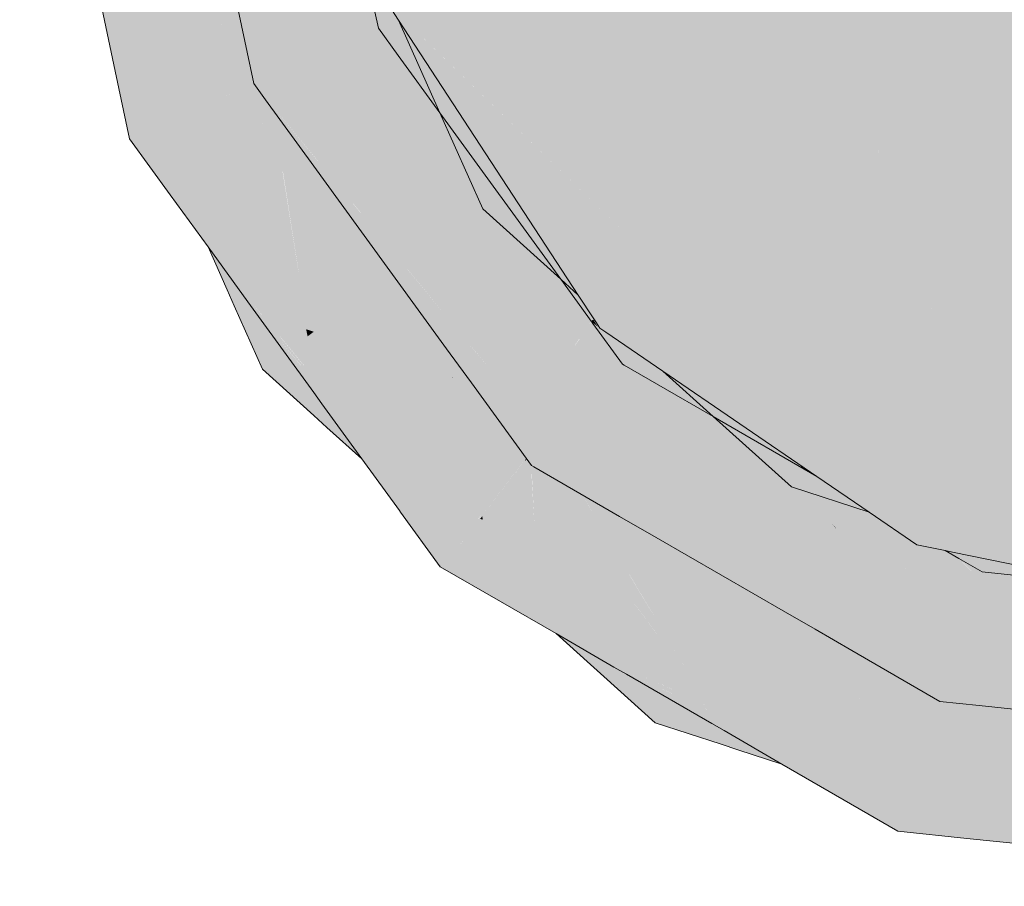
# Model space of a CAD drawing. Header units: millimetres. Extents: x 321 to 585, y -277 to 9.
# Tile 193 of 256: x 477.9783 to 478.0651, y -241.959 to -241.8827. Entities that reach past the tile are written whole.
import ezdxf

# ---------------------------------------------------------------- set-up
doc = ezdxf.new("R2010")
doc.units = ezdxf.units.MM
doc.header["$MEASUREMENT"] = 0
doc.layers.add('TQ-Aparelho sanitário', color=9, linetype='Continuous', lineweight=18)

msp = doc.modelspace()

# ---------------------------------------------------------------- hatches: boundary and pattern name
at = {"layer": 'TQ-Aparelho sanitário', "linetype": 'Continuous'}
for points in [[(477.996693, -241.874137), (477.998079, -241.879373), (477.99844, -241.880739), (477.99809, -241.879312), (477.99844, -241.880739), (477.998273, -241.878374), (477.997654, -241.86962), (477.996753, -241.873853), (477.997654, -241.86962), (477.998273, -241.878374), (477.999221, -241.8735), (477.999479, -241.872175), (477.999221, -241.8735), (477.998273, -241.878374), (478.004265, -241.885984), (478.006588, -241.878838), (478.007448, -241.876193), (478.003844, -241.870678), (478.001056, -241.866412), (478.000705, -241.865876), (478.000621, -241.866309), (478.00036, -241.86765), (478.001148, -241.871353), (477.999958, -241.869715), (477.999903, -241.869998), (477.999958, -241.869715), (477.998011, -241.867939), (477.999958, -241.869715), (478.001148, -241.871353), (478.00036, -241.86765), (478.000278, -241.868072), (478.00036, -241.86765), (478.000621, -241.866309), (478.000705, -241.865876), (477.999632, -241.864233), (477.999004, -241.863273), (477.99816, -241.867241), (477.999004, -241.863273), (477.999632, -241.864233), (478.000705, -241.865876), (478.001056, -241.866412), (478.000739, -241.865701), (478.001056, -241.866412), (478.003844, -241.870678), (478.000834, -241.865215), (477.999216, -241.862279), (477.998861, -241.863053), (477.999216, -241.862279), (478.000834, -241.865215), (478.003844, -241.870678), (478.007448, -241.876193), (478.008023, -241.874426), (478.001389, -241.862361), (477.999914, -241.858995), (478.001264, -241.863006), (477.999914, -241.858995), (478.001389, -241.862361), (478.001469, -241.861952), (478.001389, -241.862361), (478.008023, -241.874426), (478.001773, -241.860391), (478.000314, -241.857116), (477.996101, -241.847655), (477.996987, -241.860186), (477.997413, -241.866212), (477.996987, -241.860186), (477.99249, -241.853306), (477.996987, -241.860186), (477.996101, -241.847655), (478.001773, -241.860391), (478.004251, -241.865956), (478.003002, -241.854074), (478.004251, -241.865956), (478.004251, -241.856697), (478.003332, -241.852378), (478.002327, -241.847655), (478.002722, -241.839797), (478.001658, -241.834333), (478.002722, -241.839797), (478.003453, -241.825231), (478.001362, -241.82843), (478.000705, -241.829435), (478.001362, -241.82843), (478.003453, -241.825231), (478.002327, -241.847655), (478.004251, -241.847655), (478.00378, -241.82473), (478.004082, -241.839409), (478.004251, -241.838613), (478.008017, -241.820912), (478.00658, -241.820445), (478.004251, -241.82401), (478.003822, -241.824666), (478.004251, -241.82401), (478.00658, -241.820445), (478.00937, -241.821352), (478.010804, -241.813983), (478.010925, -241.813359), (478.011113, -241.812393), (478.004251, -241.819689), (478.011113, -241.812393), (478.009934, -241.811868), (478.013292, -241.807248), (478.004251, -241.809338), (478.003693, -241.820457), (478.004251, -241.809338), (478.001138, -241.823972), (478.004251, -241.809338), (478.010802, -241.807824), (478.013292, -241.807248), (478.015369, -241.80439), (478.017296, -241.793743), (478.016575, -241.794236), (478.017296, -241.793743), (478.015369, -241.80439), (478.021341, -241.790979), (478.017688, -241.793475), (478.021341, -241.790979), (478.018478, -241.789755), (478.01389, -241.79607), (478.013059, -241.797214), (478.01389, -241.79607), (478.013203, -241.79654), (478.01389, -241.79607), (478.018478, -241.789755), (478.01411, -241.792278), (478.010632, -241.798297), (478.01411, -241.792278), (478.018478, -241.789755), (478.021341, -241.790979), (478.019134, -241.795936), (478.026017, -241.789737), (478.028836, -241.785859), (478.028199, -241.786294), (478.028836, -241.785859), (478.029612, -241.784791), (478.023067, -241.787105), (478.031454, -241.782261), (478.036388, -241.779412), (478.027286, -241.777631), (478.033878, -241.778921), (478.036388, -241.779412), (478.039442, -241.777648), (478.045478, -241.76877), (478.044571, -241.768955), (478.045478, -241.76877), (478.039442, -241.777648), (478.050415, -241.767766), (478.045963, -241.768672), (478.050415, -241.767766), (478.048246, -241.76553), (478.041087, -241.769664), (478.040258, -241.770142), (478.041087, -241.769664), (478.040522, -241.769778), (478.041087, -241.769664), (478.048246, -241.76553), (478.043226, -241.766058), (478.03716, -241.770462), (478.043226, -241.766058), (478.048246, -241.76553), (478.050415, -241.767766), (478.046331, -241.771444), (478.053202, -241.769212), (478.055671, -241.767525), (478.057395, -241.766347), (478.059497, -241.765919), (478.058298, -241.76573), (478.059497, -241.765919), (478.05989, -241.765839), (478.060429, -241.765528), (478.058785, -241.765397), (478.06114, -241.765585), (478.063505, -241.765104), (478.059293, -241.76505), (478.053514, -241.764976), (478.059293, -241.76505), (478.060473, -241.764244), (478.059293, -241.76505), (478.063505, -241.765104), (478.063134, -241.763964), (478.062725, -241.762705), (478.06121, -241.758045), (478.059427, -241.752558), (478.044672, -241.764068), (478.041949, -241.766192), (478.036235, -241.77065), (478.041949, -241.766192), (478.044672, -241.764068), (478.045689, -241.762668), (478.044672, -241.764068), (478.053447, -241.757223), (478.059427, -241.752558), (478.051668, -241.757036), (478.046786, -241.76116), (478.040668, -241.766327), (478.035334, -241.770834), (478.040668, -241.766327), (478.046786, -241.76116), (478.051668, -241.757036), (478.048421, -241.75891), (478.034433, -241.766983), (478.031298, -241.771654), (478.029813, -241.771956), (478.031298, -241.771654), (478.034433, -241.766983), (478.031196, -241.768851), (478.023641, -241.773212), (478.023421, -241.773339), (478.014377, -241.79102), (478.023421, -241.773339), (478.01497, -241.788233), (478.011976, -241.79351), (478.009144, -241.799313), (478.004251, -241.802656), (478.009144, -241.799313), (478.011976, -241.79351), (478.01497, -241.788233), (478.023421, -241.773339), (478.015735, -241.784638), (478.008229, -241.795674), (478.004251, -241.801522), (478.001047, -241.804845), (478.004251, -241.801522), (478.008229, -241.795674), (478.015735, -241.784638), (478.015852, -241.784087), (478.015862, -241.784039), (478.008077, -241.795762), (478.015862, -241.784039), (478.015852, -241.784087), (478.015735, -241.784638), (478.018575, -241.780463), (478.023421, -241.773339), (478.018145, -241.780602), (478.015951, -241.783623), (478.006453, -241.7967), (478.004251, -241.799731), (478.000034, -241.805537), (477.998978, -241.806991), (477.999958, -241.825596), (478.000357, -241.827645), (477.999958, -241.825596), (477.999625, -241.831088), (477.999958, -241.825596), (477.998978, -241.806991), (477.999106, -241.82122), (477.998978, -241.806991), (477.998274, -241.81694), (477.999156, -241.826699), (477.99816, -241.82807), (477.999202, -241.831735), (477.999213, -241.833021), (477.999004, -241.832038), (477.998862, -241.832255), (477.999004, -241.832038), (477.999213, -241.833021), (477.999202, -241.831735), (477.99816, -241.82807), (477.997414, -241.829097), (477.996987, -241.835124), (477.997414, -241.829097), (477.99816, -241.82807), (477.999156, -241.826699), (477.998274, -241.81694), (477.997654, -241.825693), (477.998274, -241.81694), (477.998441, -241.814571), (477.997906, -241.815053), (477.998441, -241.814571), (477.998978, -241.806991), (477.997599, -241.813475), (477.997112, -241.815768), (477.996909, -241.822188), (477.996656, -241.830139), (477.996473, -241.83591), (477.996656, -241.830139), (477.996909, -241.822188), (477.997112, -241.815768), (477.996328, -241.819458), (477.996237, -241.830716), (477.996192, -241.836341), (477.996237, -241.830716), (477.996328, -241.819458), (477.992984, -241.835193), (477.994079, -241.839573), (477.993141, -241.841009), (477.994079, -241.839573), (477.992984, -241.835193), (477.992198, -241.838891), (477.991076, -241.844168), (477.990335, -241.847655), (477.991257, -241.851419), (477.993594, -241.860957), (477.991257, -241.851419), (477.990335, -241.847655), (477.991075, -241.851141), (477.992982, -241.860115), (477.996326, -241.875859), (477.997108, -241.879539), (477.997598, -241.881844), (477.997906, -241.880258), (477.997598, -241.881844), (477.998978, -241.888339), (478.004265, -241.885984), (477.998273, -241.878374), (477.99844, -241.880739), (477.998079, -241.879373), (477.998007, -241.879739), (477.998079, -241.879373)], [(478.090335, -241.935663), (478.092577, -241.935175), (478.091977, -241.935175), (478.091093, -241.935175), (478.090335, -241.935175), (478.090334, -241.934207), (478.093037, -241.933923), (478.08681, -241.928964), (478.090335, -241.931771), (478.090335, -241.928964), (478.090335, -241.931771), (478.093037, -241.933923), (478.097913, -241.93341), (478.100735, -241.928964), (478.090335, -241.917224), (478.100735, -241.928964), (478.097913, -241.93341), (478.112864, -241.928964), (478.109563, -241.909882), (478.090335, -241.890085), (478.090335, -241.909882), (478.090335, -241.890085), (478.083831, -241.909882), (478.090335, -241.890085), (478.115452, -241.881327), (478.090335, -241.863181), (478.090335, -241.881327), (478.090335, -241.863181), (478.090335, -241.856682), (478.08578, -241.852212), (478.081136, -241.847655), (478.081321, -241.856669), (478.081136, -241.847655), (478.046331, -241.847655), (478.068911, -241.869074), (478.081829, -241.881327), (478.068906, -241.869069), (478.056655, -241.881327), (478.05348, -241.884504), (478.056655, -241.881327), (478.068906, -241.869069), (478.046331, -241.847655), (478.081136, -241.847655), (478.090335, -241.842232), (478.090335, -241.822007), (478.115947, -241.822033), (478.115452, -241.813983), (478.090335, -241.81599), (478.115452, -241.813983), (478.090335, -241.813983), (478.081829, -241.813983), (478.049681, -241.813983), (478.081829, -241.813983), (478.090335, -241.813983), (478.115452, -241.813983), (478.090335, -241.791302), (478.109563, -241.785429), (478.131966, -241.785429), (478.112864, -241.766347), (478.093037, -241.761388), (478.100735, -241.766347), (478.090335, -241.769303), (478.090335, -241.785429), (478.090335, -241.769303), (478.083831, -241.785429), (478.059222, -241.785429), (478.083831, -241.785429), (478.090335, -241.769303), (478.100735, -241.766347), (478.093037, -241.761388), (478.090335, -241.761374), (478.090335, -241.761562), (478.090335, -241.766347), (478.090335, -241.761562), (478.08681, -241.766347), (478.090335, -241.761562), (478.090335, -241.761374), (478.090335, -241.761187), (478.08987, -241.761152), (478.089524, -241.761189), (478.087369, -241.761415), (478.089524, -241.761189), (478.08987, -241.761152), (478.093037, -241.761388), (478.090334, -241.761103), (478.092278, -241.760899), (478.089609, -241.761027), (478.087439, -241.760799), (478.085358, -241.761627), (478.073489, -241.766347), (478.085358, -241.761627), (478.083638, -241.761808), (478.085358, -241.761627), (478.087439, -241.760799), (478.089609, -241.761027), (478.090335, -241.759647), (478.086187, -241.760667), (478.079988, -241.762192), (478.086187, -241.760667), (478.090335, -241.759647), (478.085616, -241.760607), (478.086075, -241.760655), (478.079784, -241.762213), (478.063089, -241.766347), (478.079784, -241.762213), (478.086075, -241.760655), (478.079257, -241.762268), (478.086075, -241.760655), (478.085616, -241.760607), (478.078428, -241.762356), (478.06202, -241.766347), (478.078428, -241.762356), (478.085616, -241.760607), (478.07551, -241.762663), (478.069759, -241.763832), (478.05989, -241.765839), (478.059012, -241.766347), (478.05989, -241.765839), (478.057395, -241.766347), (478.055597, -241.768318), (478.057395, -241.766347), (478.053568, -241.769093), (478.055142, -241.768582), (478.055448, -241.768482), (478.055142, -241.768582), (478.053568, -241.769093), (478.052933, -241.769857), (478.039993, -241.785429), (478.052933, -241.769857), (478.053568, -241.769093), (478.050731, -241.771129), (478.053568, -241.769093), (478.057395, -241.766347), (478.053202, -241.769212), (478.048567, -241.772379), (478.049856, -241.771634), (478.048567, -241.772379), (478.030802, -241.785429), (478.048567, -241.772379), (478.035003, -241.781645), (478.029466, -241.785429), (478.029221, -241.786853), (478.029466, -241.785429), (478.027626, -241.788289), (478.024554, -241.813983), (478.027626, -241.788289), (478.029466, -241.785429), (478.027554, -241.788354), (478.011097, -241.813983), (478.027554, -241.788354), (478.011723, -241.812577), (478.010804, -241.813983), (478.010908, -241.814406), (478.010804, -241.813983), (478.010576, -241.815151), (478.019134, -241.847655), (478.049681, -241.881327), (478.051428, -241.886557), (478.059222, -241.909882), (478.051429, -241.886561), (478.042161, -241.895829), (478.051429, -241.886561), (478.049681, -241.881327), (478.019134, -241.847655), (478.010576, -241.815151), (478.004251, -241.847655), (478.010576, -241.880159), (478.011097, -241.881327), (478.024554, -241.881327), (478.036199, -241.901791), (478.024554, -241.881327), (478.012249, -241.881327), (478.035822, -241.902168), (478.040804, -241.909882), (478.035822, -241.902168), (478.012249, -241.881327), (478.034456, -241.903534), (478.039039, -241.908117), (478.034456, -241.903534), (478.012249, -241.881327), (478.011097, -241.881327), (478.010576, -241.880159), (478.010804, -241.881327), (478.011317, -241.881823), (478.034136, -241.903854), (478.011323, -241.881835), (478.010804, -241.881327), (478.011723, -241.882734), (478.027921, -241.907287), (478.011706, -241.882695), (478.027921, -241.907287), (478.029385, -241.908605), (478.033985, -241.904005), (478.029385, -241.908605), (478.027921, -241.907287), (478.029026, -241.908964), (478.02986, -241.909033), (478.029026, -241.908964), (478.02792, -241.907286), (478.011723, -241.882734), (478.027554, -241.906957), (478.028929, -241.909061), (478.029153, -241.909403), (478.029632, -241.909882), (478.029153, -241.909403), (478.029466, -241.909882), (478.029688, -241.909938), (478.030802, -241.909882), (478.029688, -241.909938), (478.030858, -241.909932), (478.039993, -241.909882), (478.041877, -241.910955), (478.039993, -241.909882), (478.030858, -241.909932), (478.029688, -241.909938), (478.031326, -241.910354), (478.029688, -241.909938), (478.029466, -241.909882), (478.02985, -241.9101), (478.031492, -241.910503), (478.044658, -241.913736), (478.073489, -241.928964), (478.089524, -241.934122), (478.073489, -241.928964), (478.044658, -241.913736), (478.031492, -241.910503), (478.02985, -241.9101), (478.03308, -241.911933), (478.02985, -241.9101), (478.029466, -241.909882), (478.02999, -241.91024), (478.035003, -241.913665), (478.034115, -241.912865), (478.033239, -241.912076), (478.034115, -241.912865), (478.035003, -241.913665), (478.048567, -241.922932), (478.053202, -241.926099), (478.055142, -241.926729), (478.053202, -241.926099), (478.057395, -241.928964), (478.056898, -241.927743), (478.05669, -241.927232), (478.055683, -241.924761), (478.05669, -241.927232), (478.058859, -241.927937), (478.05669, -241.927232), (478.056898, -241.927743), (478.057395, -241.928964), (478.059012, -241.928964), (478.059886, -241.928964), (478.06202, -241.928964), (478.059886, -241.928964), (478.059012, -241.928964), (478.057395, -241.928964), (478.05989, -241.929471), (478.060522, -241.9296), (478.062483, -241.929114), (478.063089, -241.928964), (478.062483, -241.929114), (478.060522, -241.9296), (478.069759, -241.931478), (478.069265, -241.931318), (478.069759, -241.931478), (478.076637, -241.932766), (478.079988, -241.933119), (478.082475, -241.93338), (478.085358, -241.933684), (478.088931, -241.934059), (478.085358, -241.933684), (478.082475, -241.93338), (478.079988, -241.933119), (478.076637, -241.932766), (478.069759, -241.931478), (478.076215, -241.932722), (478.086187, -241.934643), (478.087439, -241.934512), (478.086187, -241.934643), (478.076215, -241.932722), (478.069759, -241.931478), (478.07551, -241.932648), (478.085616, -241.934703), (478.090335, -241.935663), (478.089609, -241.934283), (478.090078, -241.935175)], [(478.046225, -241.935525), (478.044805, -241.934314), (478.044359, -241.934057), (478.047252, -241.93874), (478.049056, -241.941661), (478.047359, -241.938728), (478.049056, -241.941661), (478.04956, -241.940628), (478.048257, -241.938634), (478.047908, -241.938101), (478.048257, -241.938634), (478.04956, -241.940628), (478.048338, -241.938625), (478.04956, -241.940628), (478.049056, -241.941661), (478.047252, -241.93874), (478.044359, -241.934057), (478.047156, -241.93875), (478.044359, -241.934057), (478.035732, -241.929077), (478.034433, -241.928328), (478.031196, -241.926459), (478.03191, -241.928062), (478.031196, -241.926459), (478.027877, -241.924543), (478.029841, -241.927845), (478.030026, -241.927864), (478.029841, -241.927845), (478.036969, -241.939821), (478.035781, -241.936753), (478.037139, -241.939803), (478.037716, -241.939743), (478.038219, -241.940519), (478.038042, -241.939708), (478.044031, -241.939078), (478.045825, -241.93889), (478.047019, -241.938764), (478.045825, -241.93889), (478.044031, -241.939078), (478.038042, -241.939708), (478.045898, -241.941328), (478.048629, -241.941616), (478.054593, -241.951232), (478.048879, -241.941642), (478.054593, -241.951232), (478.050322, -241.941794), (478.054593, -241.951232), (478.048629, -241.941616), (478.045898, -241.941328), (478.038042, -241.939708), (478.038219, -241.940519), (478.037716, -241.939743), (478.037139, -241.939803), (478.035781, -241.936753), (478.036969, -241.939821), (478.037421, -241.940435), (478.036969, -241.939821), (478.029814, -241.927842), (478.027877, -241.924543), (478.027043, -241.926955), (478.027536, -241.927602), (478.036858, -241.939833), (478.037198, -241.940412), (478.038075, -241.941904), (478.037198, -241.940412), (478.036768, -241.939842), (478.027511, -241.927599), (478.027043, -241.926955), (478.02348, -241.922066), (478.026844, -241.927529), (478.036434, -241.939878), (478.026844, -241.927529), (478.02348, -241.922066), (478.023425, -241.921977), (478.023429, -241.922056), (478.023689, -241.927197), (478.023402, -241.92205), (478.021842, -241.927003), (478.020272, -241.931994), (478.023425, -241.921977), (478.023011, -241.921408), (478.01915, -241.926724), (478.018891, -241.926693), (478.017032, -241.929078), (478.018731, -241.926676), (478.019053, -241.926269), (478.018857, -241.926689), (478.019081, -241.926396), (478.022755, -241.921587), (478.022956, -241.921333), (478.020962, -241.918589), (478.020337, -241.920192), (478.020962, -241.918589), (478.020305, -241.917685), (478.019469, -241.919691), (478.01867, -241.924469), (478.019469, -241.919691), (478.020305, -241.917685), (478.018141, -241.914707), (478.016485, -241.914197), (478.01651, -241.914316), (478.016485, -241.914197), (478.016437, -241.914153), (478.014542, -241.913538), (478.016437, -241.914153), (478.016478, -241.914167), (478.015953, -241.911696), (478.014344, -241.909482), (478.011183, -241.901343), (478.009062, -241.900118), (478.008964, -241.900061), (478.006436, -241.898601), (478.009911, -241.903383), (478.012366, -241.912831), (478.013369, -241.913156), (478.012366, -241.912831), (478.014709, -241.916944), (478.017085, -241.917015), (478.018727, -241.919263), (478.017085, -241.917015), (478.014709, -241.916944), (478.0174, -241.918496), (478.017767, -241.920223), (478.0174, -241.918496), (478.014709, -241.916944), (478.012366, -241.912831), (478.009911, -241.903383), (478.006436, -241.898601), (478.004599, -241.896073), (478.005527, -241.898076), (478.004599, -241.896073), (478.005439, -241.898026), (478.004599, -241.896073), (478.004563, -241.89752), (478.005329, -241.897962), (478.011722, -241.912621), (478.005329, -241.897962), (478.004563, -241.89752), (478.010894, -241.912352), (478.013211, -241.916079), (478.010894, -241.912352), (478.004563, -241.89752), (478.004599, -241.896073), (478.004251, -241.895595), (478.004251, -241.897339), (478.004251, -241.901557), (478.004509, -241.897488), (478.004251, -241.910194), (478.004509, -241.897488), (478.004251, -241.901557), (478.004251, -241.897339), (478.004251, -241.895595), (478.004187, -241.897303), (478.004251, -241.895595), (478.00068, -241.890681), (478.001473, -241.895735), (478.003714, -241.910019), (478.004251, -241.910366), (478.003714, -241.910019), (478.001444, -241.895718), (478.00068, -241.890681), (477.999707, -241.891775), (478.000426, -241.89513), (478.003607, -241.909984), (478.003684, -241.910494), (478.003848, -241.910675), (478.004251, -241.910827), (478.003848, -241.910675), (478.004251, -241.910907), (478.012083, -241.915428), (478.004251, -241.910907), (478.003848, -241.910675), (478.004251, -241.911119), (478.003848, -241.910675), (478.003684, -241.910494), (478.002938, -241.909767), (477.994329, -241.90138), (478.002829, -241.909732), (477.994329, -241.90138), (477.99963, -241.908241), (478.002094, -241.909493), (478.003705, -241.910592), (478.002094, -241.909493), (477.99963, -241.908241), (478.001421, -241.909274), (478.002456, -241.909872), (478.001421, -241.909274), (478.000738, -241.909052), (478.003864, -241.911343), (478.004251, -241.911191), (478.003864, -241.911343), (478.004251, -241.911747), (478.015006, -241.922985), (478.0179, -241.920848), (478.018445, -241.923411), (478.0179, -241.920848), (478.015006, -241.922985), (478.016094, -241.926399), (478.017213, -241.926516), (478.016094, -241.926399), (478.015006, -241.922985), (478.004251, -241.911747), (478.003864, -241.911343), (478.004251, -241.913163), (478.003864, -241.911343), (478.000738, -241.909052), (478.001421, -241.909274), (477.99963, -241.908241), (478.000096, -241.908844), (477.99963, -241.908241), (477.994329, -241.90138), (478.002938, -241.909767), (478.003684, -241.910494), (478.003062, -241.909807), (478.003684, -241.910494), (478.003573, -241.909974), (478.000419, -241.895127), (477.999707, -241.891775), (477.999155, -241.889173), (477.998974, -241.888322), (477.998855, -241.888968), (477.99798, -241.893718), (477.998855, -241.888968), (477.998974, -241.888322), (477.99869, -241.888855), (477.998974, -241.888322), (477.99833, -241.888609), (477.99654, -241.892886), (477.99833, -241.888609), (477.993136, -241.890921), (477.996087, -241.889607), (477.998974, -241.888322), (477.997575, -241.881962), (477.997025, -241.879464), (477.995795, -241.878356), (477.995148, -241.881399), (477.997024, -241.884794), (477.991157, -241.87418), (477.990393, -241.889336), (477.990997, -241.877358), (477.991157, -241.87418), (477.988005, -241.871341), (477.991157, -241.87418), (477.995795, -241.878356), (477.996241, -241.87626), (477.995795, -241.878356), (477.997025, -241.879464), (477.99628, -241.876077), (477.99194, -241.858681), (477.99628, -241.876077), (477.997025, -241.879464), (477.997575, -241.881962), (477.998974, -241.888322), (477.997598, -241.881844), (477.997108, -241.879539), (477.996307, -241.875951), (477.992676, -241.859694), (477.992035, -241.856783), (477.991475, -241.858042), (477.986711, -241.868739), (477.986254, -241.869765), (477.986711, -241.868739), (477.991475, -241.858042), (477.992035, -241.856783), (477.991399, -241.857938), (477.992035, -241.856783), (477.992688, -241.859711), (477.996307, -241.875947), (477.997108, -241.879539), (477.996326, -241.875859), (477.992982, -241.860115), (477.992197, -241.856421), (477.992081, -241.855875), (477.990026, -241.856047), (477.99118, -241.857635), (477.990026, -241.856047), (477.988525, -241.856173), (477.98611, -241.867532), (477.985983, -241.869521), (477.985959, -241.870427), (477.985983, -241.869521), (477.98611, -241.867532), (477.988525, -241.856173), (477.980784, -241.856821), (477.980784, -241.851979), (477.979838, -241.853282), (477.980784, -241.851979), (477.980784, -241.847655), (477.980784, -241.843331), (477.980784, -241.836119), (477.979598, -241.841699), (477.978333, -241.847655), (477.979598, -241.853611), (477.980784, -241.859191), (477.983528, -241.867082), (477.985735, -241.869297), (477.9856, -241.869932), (477.985735, -241.869297), (477.984009, -241.867743), (477.985735, -241.869297), (477.983528, -241.867082), (477.983618, -241.86739), (477.985071, -241.87242), (477.983609, -241.867382), (477.984999, -241.872582), (477.98502, -241.872661), (477.984996, -241.87259), (477.983033, -241.866864), (477.982732, -241.865985), (477.983033, -241.866864), (477.98502, -241.872661), (477.983609, -241.867382), (477.983528, -241.867082), (477.980784, -241.859191), (477.98202, -241.865006), (477.982483, -241.866368), (477.98477, -241.873097), (477.982966, -241.866804), (477.98477, -241.873097), (477.984861, -241.873413), (477.989313, -241.888713), (477.984861, -241.873413), (477.984761, -241.873118), (477.982479, -241.866365), (477.98202, -241.865006), (477.982413, -241.866305), (477.98459, -241.873502), (477.982413, -241.866305), (477.98202, -241.865006), (477.982268, -241.866175), (477.984072, -241.874665), (477.984333, -241.875894), (477.984738, -241.873991), (477.984333, -241.875894), (477.985561, -241.881673), (477.986741, -241.887227), (477.988479, -241.888231), (477.988893, -241.88847), (477.988479, -241.888231), (477.986741, -241.887227), (477.988011, -241.893202), (477.990248, -241.892206), (477.989165, -241.888627), (477.990248, -241.892206), (477.989233, -241.888666), (477.990248, -241.892206), (477.993275, -241.89901), (477.992007, -241.89616), (477.991757, -241.897335), (477.991638, -241.897896), (477.991588, -241.898127), (477.994927, -241.902723), (477.999187, -241.907985), (477.994927, -241.902723), (477.998433, -241.90755), (477.999297, -241.908584), (478.004251, -241.914493), (478.004251, -241.914247), (477.999665, -241.908704), (477.999018, -241.907887), (477.999699, -241.908715), (478.004251, -241.914239), (477.999806, -241.90875), (478.004251, -241.914221), (478.004561, -241.914622), (478.004251, -241.914247), (478.004251, -241.914493), (478.004637, -241.91498), (478.004251, -241.914526), (477.99915, -241.908536), (478.004251, -241.915558), (478.00497, -241.916549), (478.00848, -241.921381), (478.012759, -241.925232), (478.00848, -241.921381), (478.011797, -241.925947), (478.01202, -241.92597), (478.013158, -241.92609), (478.013785, -241.926156), (478.015168, -241.926301), (478.013785, -241.926156), (478.013158, -241.92609), (478.01202, -241.92597), (478.011797, -241.925947), (478.011901, -241.926089), (478.015394, -241.930897), (478.015225, -241.927451), (478.015394, -241.930897), (478.016915, -241.928973), (478.01758, -241.926555), (478.016915, -241.928973), (478.017847, -241.926583), (478.016915, -241.928973), (478.015394, -241.930897), (478.020619, -241.933625), (478.024106, -241.935446), (478.020619, -241.933625), (478.015394, -241.930897), (478.020689, -241.933954), (478.025596, -241.936787), (478.032715, -241.93994), (478.035719, -241.939953), (478.036792, -241.940369), (478.035719, -241.939953), (478.034278, -241.940104), (478.035719, -241.939953), (478.032715, -241.93994), (478.033303, -241.940207), (478.032715, -241.93994), (478.025596, -241.936787), (478.032022, -241.939867), (478.03324, -241.940214), (478.03834, -241.942499), (478.03324, -241.940214), (478.032022, -241.939867), (478.032837, -241.940256), (478.038558, -241.94299), (478.038781, -241.943106), (478.053942, -241.951021), (478.038781, -241.943106), (478.038566, -241.943008), (478.032631, -241.940278), (478.031652, -241.939828), (478.032563, -241.940285), (478.031652, -241.939828), (478.032632, -241.940278), (478.038564, -241.943002), (478.032835, -241.940256), (478.032022, -241.939867), (478.025596, -241.936787), (478.030689, -241.939726), (478.032039, -241.94034), (478.038734, -241.943384), (478.039126, -241.943581), (478.038744, -241.943406), (478.032033, -241.940341), (478.030689, -241.939726), (478.031796, -241.940366), (478.039325, -241.944712), (478.040398, -241.945331), (478.045506, -241.948279), (478.055726, -241.954179), (478.061805, -241.954817), (478.067447, -241.955409), (478.073335, -241.956028), (478.076069, -241.956315), (478.075076, -241.955462), (478.076069, -241.956315), (478.075182, -241.955428), (478.076069, -241.956315), (478.083194, -241.957063), (478.084448, -241.957194), (478.083002, -241.95689), (478.084448, -241.957194), (478.088548, -241.957625), (478.083611, -241.952688), (478.083132, -241.952844), (478.083611, -241.952688), (478.088548, -241.957625), (478.090335, -241.957488), (478.101788, -241.95661), (478.090335, -241.951761), (478.101788, -241.95661), (478.093245, -241.949558), (478.090335, -241.947157), (478.090335, -241.947346), (478.090335, -241.950504), (478.090335, -241.947346), (478.090335, -241.947157), (478.088735, -241.946129), (478.088655, -241.95105), (478.088735, -241.946129), (478.090335, -241.947157), (478.089917, -241.946812), (478.090335, -241.947053), (478.101459, -241.953477), (478.090335, -241.946798), (478.101459, -241.953477), (478.090335, -241.947053), (478.089917, -241.946812), (478.090335, -241.947157), (478.101788, -241.95661), (478.088548, -241.957625), (478.090335, -241.957813), (478.102044, -241.959042), (478.107835, -241.95716), (478.107484, -241.956957), (478.1061, -241.956157), (478.107484, -241.956957), (478.107835, -241.95716), (478.113219, -241.95541), (478.110881, -241.955655), (478.113219, -241.95541), (478.126199, -241.949785), (478.109428, -241.948019), (478.108688, -241.944127), (478.106217, -241.943324), (478.100186, -241.941364), (478.10079, -241.947109), (478.090335, -241.946008), (478.088739, -241.94584), (478.088121, -241.945775), (478.075353, -241.94443), (478.073364, -241.944221), (478.081253, -241.953455), (478.073364, -241.944221), (478.0693, -241.943793), (478.080498, -241.9537), (478.081363, -241.955413), (478.075528, -241.955315), (478.081363, -241.955413), (478.080498, -241.9537), (478.079735, -241.953948), (478.079152, -241.954138), (478.079735, -241.953948), (478.080498, -241.9537), (478.078568, -241.952897), (478.080498, -241.9537), (478.0693, -241.943793), (478.068347, -241.943692), (478.070098, -241.94527), (478.068347, -241.943692), (478.07296, -241.950564), (478.068347, -241.943692), (478.063674, -241.9432), (478.062868, -241.943115), (478.06671, -241.946956), (478.062868, -241.943115), (478.061414, -241.942962), (478.062045, -241.944264), (478.060975, -241.942057), (478.059564, -241.942364), (478.059436, -241.942758), (478.05746, -241.948839), (478.056483, -241.951847), (478.060624, -241.953192), (478.056483, -241.951847), (478.051884, -241.944184), (478.050993, -241.941865), (478.051884, -241.944184), (478.054311, -241.947897), (478.051884, -241.944184), (478.056483, -241.951847), (478.055218, -241.949286), (478.056483, -241.951847), (478.056619, -241.951429), (478.05746, -241.948839), (478.059436, -241.942758), (478.051668, -241.938275), (478.05002, -241.937323), (478.050498, -241.938398), (478.051486, -241.940618), (478.05561, -241.949885), (478.052092, -241.94198), (478.051584, -241.941927), (478.052092, -241.94198), (478.051486, -241.940618), (478.050494, -241.939254), (478.051486, -241.940618), (478.050498, -241.938398), (478.05002, -241.937323), (478.049028, -241.936751), (478.050022, -241.938448), (478.049028, -241.936751), (478.049917, -241.938459), (478.049028, -241.936751), (478.049774, -241.938263), (478.049874, -241.938464), (478.049423, -241.937779), (478.049693, -241.938483), (478.049423, -241.937779), (478.049874, -241.938464), (478.049774, -241.938263), (478.049028, -241.936751), (478.048421, -241.936401), (478.045814, -241.934896), (478.044805, -241.934314)], [(478.026723, -241.906208), (478.015247, -241.890647), (478.027436, -241.906851), (478.015139, -241.890403), (478.011697, -241.882675), (478.009732, -241.875819), (478.009383, -241.874027), (478.005628, -241.854731), (478.004251, -241.854846), (478.003441, -241.851818), (478.002327, -241.847655), (478.003332, -241.852378), (478.004251, -241.856697), (478.008023, -241.874426), (478.010576, -241.880159), (478.008023, -241.874426), (478.009944, -241.883456), (478.011666, -241.885759), (478.011116, -241.882934), (478.011666, -241.885759), (478.009944, -241.883456), (478.011675, -241.885802), (478.009944, -241.883456), (478.011684, -241.88585), (478.015369, -241.89092), (478.026684, -241.906173), (478.02887, -241.90912)], [(478.008023, -241.874426), (478.007448, -241.876193), (478.004265, -241.885984), (478.009944, -241.883455), (478.008858, -241.87835)], [(478.01029, -241.878689), (478.010576, -241.880159), (478.015583, -241.88864)], [(478.014111, -241.886388), (478.013012, -241.88209), (478.011697, -241.882675)], [(478.01982, -241.903291), (478.020407, -241.906669), (478.019778, -241.903263), (478.0189, -241.902663), (478.018268, -241.902231), (478.017027, -241.897477), (478.019027, -241.899278), (478.016957, -241.897208), (478.013174, -241.893506), (478.013187, -241.893572), (478.013292, -241.894113), (478.013187, -241.893572), (478.013174, -241.893506), (478.011796, -241.892157), (478.011956, -241.89291), (478.011796, -241.892157), (478.013174, -241.893506), (478.013154, -241.893406), (478.013174, -241.893506), (478.016957, -241.897208), (478.019142, -241.899393), (478.015369, -241.89092), (478.015286, -241.890807), (478.013999, -241.889035), (478.011721, -241.8859), (478.011722, -241.886044), (478.011116, -241.882933), (478.009944, -241.883455), (478.011766, -241.892017), (478.009944, -241.883455), (478.00528, -241.885532), (478.004265, -241.885984), (478.006733, -241.888207), (478.004265, -241.885984), (478.0116, -241.897676), (478.012042, -241.897977), (478.013203, -241.898771), (478.014351, -241.899555), (478.014074, -241.898134), (478.014351, -241.899555), (478.014766, -241.899838), (478.014351, -241.899555), (478.014467, -241.90015), (478.014351, -241.899555), (478.013203, -241.898771), (478.013673, -241.900979), (478.013203, -241.898771), (478.012042, -241.897977), (478.0116, -241.897676), (478.004265, -241.885984), (478.010783, -241.897118), (478.004265, -241.885984), (477.998978, -241.888339), (478.001633, -241.890866), (478.014031, -241.902666), (478.001633, -241.890866), (477.998978, -241.888339), (478.001454, -241.890744), (477.998978, -241.888339), (478.000335, -241.889979), (478.008415, -241.899744), (478.015139, -241.90787), (478.01411, -241.903033), (478.015139, -241.90787), (478.016224, -241.909182), (478.015473, -241.905319), (478.015417, -241.905032), (478.014316, -241.903152), (478.015417, -241.905032), (478.015473, -241.905319), (478.016224, -241.909182), (478.021772, -241.915887), (478.015161, -241.903719), (478.015099, -241.903604), (478.015161, -241.903719), (478.015144, -241.90363), (478.014831, -241.902022), (478.015144, -241.90363), (478.019253, -241.906003), (478.015144, -241.90363), (478.015161, -241.903719), (478.021889, -241.916102), (478.020331, -241.906626), (478.021858, -241.915914), (478.021889, -241.916102), (478.022022, -241.915968), (478.022076, -241.915985), (478.022022, -241.915968), (478.021889, -241.916102), (478.021689, -241.91586), (478.021889, -241.916102), (478.021772, -241.915887), (478.016239, -241.909255), (478.016307, -241.909605), (478.016839, -241.912339), (478.016307, -241.909605), (478.016239, -241.909255), (478.015154, -241.90794), (478.016236, -241.909239), (478.021772, -241.915887), (478.016226, -241.909189), (478.015141, -241.907879), (478.008367, -241.899716), (478.007395, -241.899155), (478.008367, -241.899716), (478.004251, -241.894729), (478.000326, -241.889973), (477.998978, -241.888339), (478.000007, -241.889755), (478.004251, -241.895595), (478.006436, -241.898601), (478.007235, -241.899063), (478.015245, -241.908372), (478.007235, -241.899063), (478.006436, -241.898601), (478.015953, -241.911696), (478.016992, -241.913126), (478.018141, -241.914707), (478.020305, -241.917685), (478.023421, -241.921972), (478.026325, -241.917366), (478.024765, -241.916859), (478.026325, -241.917366), (478.026806, -241.916602), (478.029502, -241.911922), (478.030002, -241.911055), (478.028836, -241.909452), (478.028735, -241.909312), (478.028745, -241.909389), (478.029039, -241.911654), (478.028745, -241.909389), (478.028701, -241.90936), (478.02765, -241.910853), (478.025565, -241.913815), (478.025137, -241.912853), (478.025565, -241.913815), (478.027628, -241.91084), (478.028659, -241.909331), (478.027325, -241.910665), (478.028659, -241.909331), (478.02774, -241.908703), (478.028659, -241.909331), (478.028711, -241.909279), (478.027864, -241.908115), (478.027586, -241.908598), (478.026628, -241.910262), (478.023067, -241.908206), (478.026628, -241.910262), (478.027586, -241.908598), (478.023611, -241.905882), (478.021341, -241.904331), (478.023611, -241.905882), (478.027586, -241.908598), (478.027864, -241.908115), (478.016874, -241.892991), (478.019142, -241.899393), (478.019027, -241.899278), (478.017027, -241.897477), (478.018268, -241.902231), (478.0189, -241.902663), (478.019778, -241.903263), (478.020407, -241.906669)], [(478.015583, -241.88864), (478.011723, -241.882734), (478.015369, -241.89092), (478.019134, -241.899374), (478.020691, -241.898243), (478.019134, -241.899374), (478.026017, -241.905573), (478.027554, -241.906957), (478.026619, -241.905526), (478.023865, -241.901311), (478.02252, -241.900761), (478.023865, -241.901311), (478.02295, -241.899912), (478.021483, -241.897668)], [(478.02645, -241.905267), (478.014111, -241.886388), (478.011723, -241.882734), (478.015139, -241.890403), (478.027436, -241.906851)], [(477.999707, -241.891775), (478.000842, -241.890326), (477.998974, -241.888322), (477.999155, -241.889173)], [(477.998978, -241.888339), (478.00065, -241.89526), (478.011199, -241.905155), (478.006436, -241.898601)], [(477.998978, -241.888339), (478.000419, -241.895127), (478.00065, -241.89526)], [(477.999707, -241.891775), (478.000938, -241.890391), (478.000842, -241.890326)], [(478.015247, -241.890647), (478.026723, -241.906208), (478.02886, -241.909107), (478.02892, -241.909047), (478.028315, -241.90812), (478.027865, -241.907432), (478.027822, -241.907367), (478.02741, -241.906827)], [(478.015369, -241.89092), (478.026017, -241.905573), (478.027864, -241.908115), (478.02887, -241.90912), (478.026684, -241.906173)], [(477.988011, -241.893202), (477.991638, -241.897896), (477.991757, -241.897335), (477.992007, -241.89616), (477.990248, -241.892206)], [(477.988011, -241.893202), (477.991588, -241.898127), (477.991638, -241.897896)], [(478.004792, -241.893024), (478.004599, -241.896073), (478.008964, -241.900061)], [(478.000419, -241.895127), (478.003573, -241.909974), (478.004251, -241.910161)], [(477.99972, -241.913495), (478.004251, -241.917574), (478.00541, -241.918617), (478.00848, -241.921381), (478.00497, -241.916549), (478.004251, -241.913163), (478.004251, -241.915558), (478.004251, -241.91613), (478.004251, -241.915558), (478.004251, -241.913163), (478.002488, -241.913132), (478.001704, -241.912053), (478.00087, -241.909095), (477.999979, -241.908806), (477.99915, -241.908536), (477.998193, -241.908225), (477.99915, -241.908536), (477.998433, -241.90755), (477.994927, -241.902723), (477.996605, -241.906494), (477.997237, -241.907915)], [(478.028011, -241.907656), (478.024789, -241.902725), (478.02887, -241.90912), (478.029116, -241.909346), (478.028929, -241.909061)], [(478.014806, -241.903435), (478.015823, -241.911086), (478.019599, -241.915181)], [(478.019574, -241.906189), (478.016878, -241.904632), (478.020158, -241.915362), (478.022022, -241.915968)], [(478.032457, -241.911926), (478.031188, -241.911058), (478.030486, -241.910579), (478.02999, -241.91024), (478.029631, -241.909995), (478.032087, -241.912337), (478.029631, -241.909995), (478.029466, -241.909882), (478.03057, -241.911572), (478.029466, -241.909882), (478.029263, -241.909572), (478.02887, -241.90912), (478.029293, -241.909763), (478.02872, -241.909292), (478.028836, -241.909452), (478.031448, -241.913046), (478.031585, -241.913125), (478.031498, -241.912991), (478.031585, -241.913125), (478.034639, -241.914889), (478.039442, -241.917662), (478.048567, -241.922932), (478.045703, -241.920975), (478.044829, -241.920378), (478.038791, -241.916253), (478.038927, -241.917199), (478.03738, -241.906458), (478.035029, -241.913689), (478.033211, -241.912441)], [(478.027436, -241.906851), (478.027822, -241.907367), (478.027554, -241.906957)], [(477.998433, -241.90755), (477.99915, -241.908536), (478.004251, -241.914517), (477.999297, -241.908584)], [(478.027864, -241.908115), (478.028701, -241.909266), (478.028858, -241.909108)], [(478.0288, -241.909181), (478.028865, -241.909115), (478.028701, -241.909266)], [(478.028701, -241.909266), (478.028707, -241.909274), (478.0288, -241.909181)], [(478.028707, -241.909274), (478.028711, -241.909279), (478.02887, -241.90912)], [(478.0288, -241.909181), (478.028707, -241.909274), (478.02887, -241.90912)], [(478.028809, -241.909186), (478.028872, -241.909123), (478.028711, -241.909279)], [(478.028711, -241.909279), (478.028713, -241.909282), (478.028809, -241.909186)], [(478.028713, -241.909282), (478.028714, -241.909284), (478.028873, -241.909125)], [(478.028809, -241.909186), (478.028713, -241.909282), (478.028873, -241.909125)], [(478.029293, -241.909763), (478.028879, -241.909133), (478.028714, -241.909284), (478.02872, -241.909292)], [(478.02887, -241.90912), (478.029263, -241.909572), (478.029153, -241.909403)], [(478.028881, -241.909131), (478.029153, -241.909403), (478.028938, -241.909074)], [(478.004251, -241.910194), (478.003573, -241.909974), (478.003706, -241.910599)], [(478.028681, -241.909346), (478.027497, -241.910764), (478.027898, -241.910996)], [(478.028701, -241.90936), (478.028735, -241.909312), (478.028711, -241.909279)], [(478.028735, -241.909312), (478.028701, -241.90936), (478.028745, -241.909389)], [(478.027497, -241.910764), (478.025351, -241.913334), (478.026027, -241.914851)], [(478.018141, -241.914707), (478.015953, -241.911696), (478.016478, -241.914167)], [(478.056404, -241.937777), (478.048818, -241.929841), (478.045414, -241.926527), (478.045212, -241.926486), (478.048505, -241.929808), (478.045212, -241.926486), (478.045414, -241.926527), (478.04085, -241.922085), (478.044714, -241.926385), (478.04085, -241.922085), (478.041473, -241.925725), (478.047716, -241.929725), (478.041473, -241.925725), (478.04085, -241.922085), (478.034103, -241.914579), (478.033058, -241.913976), (478.032026, -241.91338), (478.032002, -241.913762), (478.032297, -241.914214), (478.037142, -241.92088), (478.032297, -241.914214), (478.036523, -241.920679), (478.032297, -241.914214), (478.032002, -241.913762), (478.031999, -241.913804), (478.031663, -241.9191), (478.038946, -241.924388), (478.031663, -241.9191), (478.039378, -241.925299), (478.039567, -241.925338), (478.040522, -241.925532), (478.039567, -241.925338), (478.039378, -241.925299), (478.039724, -241.925577), (478.039378, -241.925299), (478.031663, -241.9191), (478.031373, -241.923671), (478.031999, -241.913804), (478.032002, -241.913762), (478.031502, -241.912997), (478.031452, -241.913052), (478.030217, -241.911352), (478.027286, -241.917679), (478.029797, -241.912092), (478.030163, -241.911277), (478.029689, -241.91203), (478.030163, -241.911277), (478.030002, -241.911055), (478.029502, -241.911922), (478.026806, -241.916602), (478.023421, -241.921972), (478.023641, -241.922099), (478.029813, -241.923354), (478.023641, -241.922099), (478.031196, -241.926459), (478.03125, -241.923646), (478.031196, -241.926459), (478.040503, -241.92677), (478.041722, -241.927183), (478.040503, -241.92677), (478.040729, -241.927115), (478.040503, -241.92677), (478.031196, -241.926459), (478.041929, -241.928951), (478.031196, -241.926459), (478.034433, -241.928328), (478.035275, -241.928416), (478.042044, -241.929128), (478.043226, -241.929252), (478.044459, -241.929382), (478.043226, -241.929252), (478.042044, -241.929128), (478.035275, -241.928416), (478.044458, -241.932821), (478.035275, -241.928416), (478.034433, -241.928328), (478.044508, -241.932898), (478.046548, -241.933824), (478.055079, -241.937916), (478.046548, -241.933824), (478.044508, -241.932898), (478.034433, -241.928328), (478.045814, -241.934896), (478.048421, -241.936401), (478.051668, -241.938275), (478.059427, -241.942753), (478.060182, -241.940429), (478.059552, -241.942367), (478.061661, -241.941908), (478.059552, -241.942367), (478.059427, -241.942753), (478.062868, -241.943115), (478.062475, -241.94173), (478.062868, -241.943115), (478.068347, -241.943692), (478.075353, -241.94443), (478.070833, -241.93991), (478.06853, -241.940412), (478.066078, -241.940946), (478.065449, -241.941083), (478.066078, -241.940946), (478.06853, -241.940412), (478.062897, -241.937094), (478.062889, -241.938777), (478.062875, -241.941643), (478.062897, -241.937094), (478.06853, -241.940412), (478.070833, -241.93991), (478.075353, -241.94443), (478.088121, -241.945775), (478.090335, -241.946008), (478.100784, -241.947108), (478.090335, -241.942674), (478.100784, -241.947108), (478.109324, -241.944334), (478.128223, -241.938192), (478.13751, -241.935175), (478.110544, -241.935175), (478.109328, -241.935175), (478.101057, -241.935175), (478.101217, -241.935352), (478.099375, -241.933694), (478.09953, -241.935174), (478.10018, -241.941363), (478.090335, -241.940762), (478.090335, -241.94213), (478.079416, -241.938041), (478.090335, -241.94213), (478.090335, -241.940762), (478.08102, -241.937692), (478.090335, -241.940762), (478.10018, -241.941363), (478.099784, -241.937585), (478.093041, -241.935175), (478.092577, -241.935175), (478.091876, -241.935328), (478.090335, -241.935663), (478.087934, -241.935175), (478.085616, -241.934703), (478.086647, -241.935175), (478.08856, -241.93605), (478.093115, -241.936229), (478.090335, -241.936861), (478.090335, -241.938164), (478.090335, -241.938688), (478.090335, -241.938164), (478.084155, -241.937009), (478.090335, -241.938164), (478.090335, -241.936861), (478.085727, -241.936667), (478.090335, -241.936861), (478.093115, -241.936229), (478.090335, -241.936119), (478.08856, -241.93605), (478.085616, -241.934703), (478.081136, -241.935175), (478.076994, -241.933829), (478.076714, -241.93564), (478.076235, -241.938734), (478.07621, -241.938896), (478.076235, -241.938734), (478.076013, -241.938782), (478.073028, -241.939432), (478.076013, -241.938782), (478.076235, -241.938734), (478.076714, -241.93564), (478.071518, -241.936187), (478.067529, -241.936606), (478.071518, -241.936187), (478.076714, -241.93564), (478.076786, -241.935175), (478.076994, -241.933829), (478.072329, -241.932313), (478.068889, -241.931952), (478.075727, -241.935175), (478.075368, -241.935175), (478.074951, -241.935175), (478.069766, -241.935175), (478.066758, -241.935175), (478.066097, -241.935175), (478.066758, -241.935175), (478.069766, -241.935175), (478.074951, -241.935175), (478.075368, -241.935175), (478.075727, -241.935175), (478.068889, -241.931952), (478.064797, -241.931521), (478.065401, -241.932654), (478.064167, -241.930341), (478.063505, -241.930206), (478.063135, -241.931345), (478.061082, -241.930159), (478.062922, -241.931999), (478.062907, -241.935175), (478.062922, -241.931999), (478.06189, -241.935175), (478.061208, -241.937271), (478.053513, -241.930334), (478.053398, -241.930322), (478.053513, -241.930334), (478.053243, -241.930091), (478.053514, -241.930334), (478.061166, -241.937226), (478.05491, -241.930481), (478.052597, -241.927988), (478.051711, -241.927808), (478.051136, -241.927691), (478.051711, -241.927808), (478.052597, -241.927988), (478.049828, -241.925002), (478.048355, -241.924524), (478.050691, -241.9276), (478.049916, -241.927095), (478.050415, -241.927544), (478.051153, -241.928208), (478.050415, -241.927544), (478.049916, -241.927095), (478.050291, -241.927519), (478.052703, -241.930249), (478.05827, -241.93758), (478.057422, -241.93767), (478.05827, -241.93758), (478.052703, -241.930249), (478.050291, -241.927519), (478.050247, -241.92751), (478.052404, -241.930218), (478.050247, -241.92751), (478.049916, -241.927095), (478.050157, -241.927492), (478.049916, -241.927095), (478.050691, -241.9276), (478.048355, -241.924524), (478.046331, -241.923866), (478.049323, -241.927322), (478.051773, -241.930151), (478.049323, -241.927322), (478.046331, -241.923866), (478.048868, -241.92723), (478.046331, -241.923866), (478.040664, -241.918763), (478.039442, -241.917662), (478.038363, -241.917039), (478.034639, -241.914889), (478.042311, -241.92256), (478.047367, -241.926924), (478.051012, -241.930071), (478.054664, -241.934912), (478.051012, -241.930071), (478.047367, -241.926924), (478.042311, -241.92256), (478.046499, -241.926748), (478.042311, -241.92256), (478.041656, -241.922347), (478.046263, -241.9267), (478.049683, -241.929932), (478.046263, -241.9267), (478.046135, -241.926674), (478.049486, -241.929911), (478.046135, -241.926674), (478.046263, -241.9267), (478.041656, -241.922347), (478.045708, -241.926587), (478.041656, -241.922347), (478.042311, -241.92256), (478.034639, -241.914889), (478.034388, -241.914743), (478.034103, -241.914579), (478.04085, -241.922085), (478.045414, -241.926527), (478.048818, -241.929841)], [(478.027286, -241.917679), (478.029858, -241.912127), (478.030217, -241.911352), (478.030163, -241.911277), (478.029797, -241.912092)], [(478.032092, -241.912342), (478.031502, -241.912997), (478.032002, -241.913762)], [(478.035003, -241.913665), (478.032463, -241.911929), (478.039442, -241.917662)], [(478.016525, -241.914182), (478.016478, -241.914167), (478.016497, -241.914256)], [(478.018141, -241.914707), (478.016525, -241.914182), (478.016952, -241.916394), (478.018644, -241.915399)], [(478.046331, -241.923866), (478.053202, -241.926099), (478.048567, -241.922932), (478.04735, -241.922101), (478.047295, -241.922197), (478.047033, -241.921884), (478.042934, -241.919084), (478.039392, -241.916664), (478.043651, -241.920093), (478.039392, -241.916664), (478.035003, -241.913665), (478.039442, -241.917662)], [(478.019149, -241.92672), (478.019549, -241.926762), (478.017767, -241.920223)], [(478.018891, -241.926693), (478.019089, -241.926438), (478.022835, -241.921633), (478.022956, -241.921333), (478.02276, -241.92159), (478.019081, -241.926399)], [(478.032568, -241.934557), (478.031425, -241.928011), (478.023421, -241.921972), (478.022395, -241.92138), (478.027511, -241.927599)], [(478.022835, -241.921633), (478.023011, -241.921408), (478.022956, -241.921333)], [(478.019153, -241.92672), (478.023011, -241.921408), (478.019089, -241.926438)], [(478.027043, -241.926955), (478.027153, -241.922813), (478.023491, -241.922068)], [(478.047295, -241.922197), (478.04735, -241.922101), (478.047033, -241.921884)], [(478.027043, -241.926955), (478.028388, -241.923064), (478.027153, -241.922813)], [(478.057395, -241.928964), (478.055424, -241.927617), (478.0551, -241.927395), (478.054297, -241.926847), (478.053202, -241.926099), (478.052356, -241.925824), (478.049828, -241.925002), (478.052598, -241.927988), (478.053306, -241.928132), (478.054297, -241.928334), (478.053306, -241.928132), (478.052598, -241.927988), (478.054912, -241.930481), (478.061189, -241.937247), (478.056051, -241.930601), (478.060473, -241.931066), (478.061513, -241.931176), (478.059435, -241.930358), (478.061513, -241.931176), (478.060473, -241.931066), (478.056051, -241.930601), (478.061379, -241.931685), (478.056051, -241.930601), (478.061208, -241.937271), (478.062725, -241.932605), (478.062922, -241.931999), (478.062167, -241.931245), (478.061082, -241.930159), (478.05989, -241.929471), (478.059185, -241.929328), (478.058889, -241.929268), (478.058082, -241.929103), (478.061742, -241.9312), (478.058082, -241.929103), (478.057906, -241.929068)], [(478.04983, -241.925003), (478.051713, -241.927808), (478.052603, -241.927989)], [(478.019962, -241.93054), (478.019149, -241.92672), (478.014051, -241.926184)], [(478.017032, -241.929078), (478.018857, -241.926689), (478.019053, -241.926269), (478.018758, -241.926679)], [(478.019089, -241.926438), (478.018891, -241.926693), (478.019149, -241.92672)], [(478.049916, -241.927095), (478.050247, -241.92751), (478.050291, -241.927519)], [(478.037198, -241.940412), (478.036858, -241.939833), (478.027531, -241.927602), (478.036768, -241.939842)], [(478.052603, -241.927989), (478.051713, -241.927808), (478.054917, -241.930482)], [(478.061082, -241.930159), (478.063138, -241.931347), (478.072329, -241.932313), (478.07551, -241.932648), (478.074185, -241.932378), (478.07121, -241.931773), (478.070562, -241.931739), (478.069759, -241.931478), (478.063508, -241.930207), (478.06227, -241.929955), (478.061229, -241.929744), (478.060522, -241.9296), (478.05989, -241.929471)], [(478.061166, -241.937226), (478.053243, -241.930091), (478.061208, -241.937271)], [(478.054917, -241.930482), (478.053401, -241.930323), (478.061219, -241.93727)], [(478.034745, -241.937553), (478.036606, -241.93986), (478.033951, -241.932645), (478.033203, -241.930966)], [(478.039325, -241.944712), (478.03834, -241.942499), (478.036796, -241.940375), (478.03555, -241.942533), (478.033809, -241.940154), (478.033979, -241.941626), (478.033549, -241.940181), (478.033782, -241.941512), (478.031796, -241.940366), (478.031035, -241.940446), (478.031796, -241.940366), (478.030689, -241.939726), (478.025596, -241.936787), (478.02862, -241.939509), (478.029805, -241.940575), (478.034329, -241.944647), (478.039559, -241.945236), (478.040398, -241.945331)], [(478.055387, -241.937884), (478.059436, -241.942758), (478.06019, -241.940437)], [(478.033782, -241.941512), (478.032926, -241.940247), (478.032241, -241.940319)], [(478.045506, -241.948279), (478.040398, -241.945331), (478.039559, -241.945236), (478.034329, -241.944647), (478.040137, -241.946535), (478.041624, -241.947018)]]:
    msp.add_hatch(color=93, dxfattribs=at).paths.add_polyline_path(points)

# ---------------------------------------------------------------- linework, layer by layer
at = {"layer": 'TQ-Aparelho sanitário'}
for p, q in [((478.008023, -241.874426), (478.009944, -241.883456)), ((478.010804, -241.881327), (478.011723, -241.882734)), ((477.985561, -241.881673), (477.986741, -241.887227)), ((477.997598, -241.881844), (477.998978, -241.888339)), ((478.011723, -241.882734), (478.015369, -241.89092)), ((478.011723, -241.882734), (478.027554, -241.906957)), ((478.009944, -241.883456), (478.011684, -241.88585)), ((478.011684, -241.88585), (478.015369, -241.89092)), ((477.986741, -241.887227), (477.988011, -241.893202)), ((477.998978, -241.888339), (478.000007, -241.889755)), ((478.000007, -241.889755), (478.004251, -241.895595)), ((478.015369, -241.89092), (478.019134, -241.899374)), ((478.015369, -241.89092), (478.026017, -241.905573)), ((477.988011, -241.893202), (477.991588, -241.898127)), ((478.004251, -241.895595), (478.006436, -241.898601)), ((477.991588, -241.898127), (477.994927, -241.902723)), ((478.006436, -241.898601), (478.015953, -241.911696)), ((478.019134, -241.899374), (478.026017, -241.905573)), ((477.994927, -241.902723), (477.996605, -241.906494)), ((477.994927, -241.902723), (477.998433, -241.90755)), ((478.026017, -241.905573), (478.027554, -241.906957)), ((478.026017, -241.905573), (478.027864, -241.908115)), ((477.996605, -241.906494), (477.997237, -241.907915)), ((478.027554, -241.906957), (478.028929, -241.909061)), ((477.997237, -241.907915), (477.99972, -241.913495)), ((477.998433, -241.90755), (477.99915, -241.908536)), ((478.027864, -241.908115), (478.028701, -241.909266)), ((477.99915, -241.908536), (478.004251, -241.915558)), ((478.028929, -241.909061), (478.029153, -241.909403)), ((478.02872, -241.909292), (478.028836, -241.909452)), ((478.028836, -241.909452), (478.031448, -241.913046)), ((478.029153, -241.909403), (478.029466, -241.909882)), ((478.029466, -241.909882), (478.02999, -241.91024)), ((478.02999, -241.91024), (478.035003, -241.913665)), ((478.015953, -241.911696), (478.016992, -241.913126)), ((477.99972, -241.913495), (478.004251, -241.917574)), ((478.016992, -241.913126), (478.018141, -241.914707)), ((478.031448, -241.913046), (478.031585, -241.913125)), ((478.031585, -241.913125), (478.034639, -241.914889)), ((478.035003, -241.913665), (478.039442, -241.917662)), ((478.035003, -241.913665), (478.048567, -241.922932)), ((478.018141, -241.914707), (478.020305, -241.917685)), ((478.034639, -241.914889), (478.039442, -241.917662)), ((478.004251, -241.915558), (478.00497, -241.916549)), ((478.00497, -241.916549), (478.00848, -241.921381)), ((478.004251, -241.917574), (478.00541, -241.918617)), ((478.020305, -241.917685), (478.023421, -241.921972)), ((478.039442, -241.917662), (478.046331, -241.923866)), ((478.039442, -241.917662), (478.048567, -241.922932)), ((478.00541, -241.918617), (478.00848, -241.921381)), ((478.00848, -241.921381), (478.011797, -241.925947)), ((478.023421, -241.921972), (478.023641, -241.922099)), ((478.023641, -241.922099), (478.031196, -241.926459)), ((478.048567, -241.922932), (478.053202, -241.926099)), ((478.046331, -241.923866), (478.053202, -241.926099)), ((478.011797, -241.925947), (478.011901, -241.926089)), ((478.011901, -241.926089), (478.015394, -241.930897)), ((478.031196, -241.926459), (478.034433, -241.928328)), ((478.053202, -241.926099), (478.057395, -241.928964)), ((478.034433, -241.928328), (478.045814, -241.934896)), ((478.057395, -241.928964), (478.05989, -241.929471)), ((478.05989, -241.929471), (478.060522, -241.9296)), ((478.05989, -241.929471), (478.061082, -241.930159)), ((478.060522, -241.9296), (478.069759, -241.931478)), ((478.015394, -241.930897), (478.020689, -241.933954)), ((478.061082, -241.930159), (478.063138, -241.931347)), ((478.063138, -241.931347), (478.072329, -241.932313)), ((478.020689, -241.933954), (478.025596, -241.936787)), ((478.045814, -241.934896), (478.048421, -241.936401)), ((478.025596, -241.936787), (478.02862, -241.939509)), ((478.025596, -241.936787), (478.030689, -241.939726)), ((478.048421, -241.936401), (478.051668, -241.938275)), ((478.051668, -241.938275), (478.059427, -241.942753)), ((478.02862, -241.939509), (478.029805, -241.940575)), ((478.030689, -241.939726), (478.031796, -241.940366)), ((478.031796, -241.940366), (478.039325, -241.944712)), ((478.029805, -241.940575), (478.034329, -241.944647)), ((478.059427, -241.942753), (478.062868, -241.943115)), ((478.062868, -241.943115), (478.068347, -241.943692)), ((478.034329, -241.944647), (478.040137, -241.946535)), ((478.039325, -241.944712), (478.040398, -241.945331)), ((478.040398, -241.945331), (478.045506, -241.948279)), ((478.040137, -241.946535), (478.041624, -241.947018)), ((478.041624, -241.947018), (478.045506, -241.948279)), ((478.045506, -241.948279), (478.055726, -241.954179)), ((478.055726, -241.954179), (478.061805, -241.954817)), ((478.061805, -241.954817), (478.067447, -241.955409))]:
    msp.add_line(p, q, dxfattribs=at)

doc.saveas('drawing.dxf')
